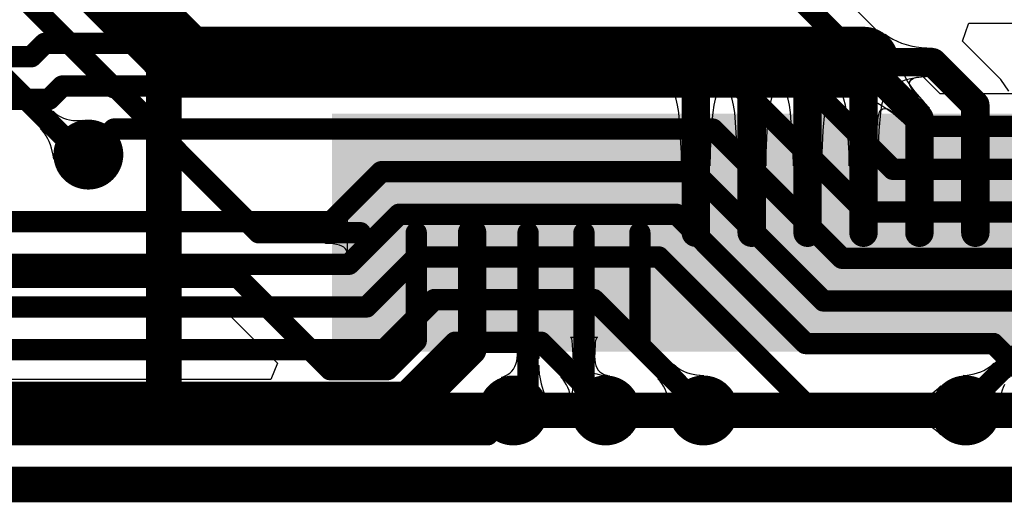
# Model space of a CAD drawing. Header units: millimetres. Extents: x 6.03 to 8.53, y 10.22 to 11.81.
# Tile 5 of 58: x 6.86 to 7.14, y 10.22 to 10.36. Entities that reach past the tile are written whole.
import ezdxf

# ---------------------------------------------------------------- set-up
doc = ezdxf.new("R2010")
doc.units = ezdxf.units.MM
doc.header["$MEASUREMENT"] = 0
for name, color, linetype in [('BottomLayer', 5, 'Continuous'), ('BottomOverlay', 54, 'Continuous'), ('BottomPaste', 16, 'Continuous'), ('BottomSolder', 6, 'Continuous'), ('KeepOutLayer', 6, 'Continuous'), ('MultiLayer', 9, 'Continuous'), ('TopLayer', 1, 'Continuous')]:
    doc.layers.add(name, color=color, linetype=linetype)

# ---------------------------------------------------------------- blocks, each defined once
blk = doc.blocks.new('CM4_2_B_4')
at = {"layer": 'BottomLayer'}
for points in [[(0.20866, 0.68701), (0.21654, 0.68701), (0.20866, 0.74606), (0.21654, 0.74606)], [(0.22441, 0.68701), (0.23228, 0.68701), (0.22441, 0.74606), (0.23228, 0.74606)], [(0.24016, 0.68701), (0.24803, 0.68701), (0.24016, 0.74606), (0.24803, 0.74606)], [(0.25591, 0.68701), (0.26378, 0.68701), (0.25591, 0.74606), (0.26378, 0.74606)], [(0.27165, 0.68701), (0.27953, 0.68701), (0.27165, 0.74606), (0.27953, 0.74606)], [(0.2874, 0.68701), (0.29528, 0.68701), (0.2874, 0.74606), (0.29528, 0.74606)], [(0.30315, 0.68701), (0.31102, 0.68701), (0.30315, 0.74606), (0.31102, 0.74606)], [(0.3189, 0.68701), (0.32677, 0.68701), (0.3189, 0.74606), (0.32677, 0.74606)], [(0.33465, 0.68701), (0.34252, 0.68701), (0.33465, 0.74606), (0.34252, 0.74606)], [(0.35039, 0.68701), (0.35827, 0.68701), (0.35039, 0.74606), (0.35827, 0.74606)], [(0.36614, 0.68701), (0.37402, 0.68701), (0.36614, 0.74606), (0.37402, 0.74606)], [(0.38189, 0.68701), (0.38976, 0.68701), (0.38189, 0.74606), (0.38976, 0.74606)]]:
    blk.add_solid(points, dxfattribs=at)
at = {"layer": 'BottomOverlay', "const_width": 0.01}
for points in [[(0.86614, 0.7874), (-1.06375, 0.7874)], [(0.44117, 0.76654), (-0.44083, 0.76654)], [(0.44117, 0.76654), (0.44117, 0.57754)]]:
    blk.add_lwpolyline(points, dxfattribs=at)
at = {"layer": 'BottomOverlay', "const_width": 0.005}
blk.add_lwpolyline([(0.43867, 0.76654, 1), (0.44367, 0.76654, 1)], format="xyb", close=True, dxfattribs=at)
blk.add_lwpolyline([(0.43867, 0.76654, 1), (0.44367, 0.76654, 1)], format="xyb", close=True, dxfattribs=at)
at = {"layer": 'BottomPaste'}
for points in [[(0.20866, 0.68701), (0.21654, 0.68701), (0.20866, 0.74606), (0.21654, 0.74606)], [(0.22441, 0.68701), (0.23228, 0.68701), (0.22441, 0.74606), (0.23228, 0.74606)], [(0.24016, 0.68701), (0.24803, 0.68701), (0.24016, 0.74606), (0.24803, 0.74606)], [(0.25591, 0.68701), (0.26378, 0.68701), (0.25591, 0.74606), (0.26378, 0.74606)], [(0.27165, 0.68701), (0.27953, 0.68701), (0.27165, 0.74606), (0.27953, 0.74606)], [(0.2874, 0.68701), (0.29528, 0.68701), (0.2874, 0.74606), (0.29528, 0.74606)], [(0.30315, 0.68701), (0.31102, 0.68701), (0.30315, 0.74606), (0.31102, 0.74606)], [(0.3189, 0.68701), (0.32677, 0.68701), (0.3189, 0.74606), (0.32677, 0.74606)], [(0.33465, 0.68701), (0.34252, 0.68701), (0.33465, 0.74606), (0.34252, 0.74606)], [(0.35039, 0.68701), (0.35827, 0.68701), (0.35039, 0.74606), (0.35827, 0.74606)], [(0.36614, 0.68701), (0.37402, 0.68701), (0.36614, 0.74606), (0.37402, 0.74606)], [(0.38189, 0.68701), (0.38976, 0.68701), (0.38189, 0.74606), (0.38976, 0.74606)]]:
    blk.add_solid(points, dxfattribs=at)
at = {"layer": 'BottomSolder'}
for points in [[(0.18891, 0.68301), (0.20479, 0.68301), (0.18891, 0.75006), (0.20479, 0.75006)], [(0.20466, 0.68301), (0.22054, 0.68301), (0.20466, 0.75006), (0.22054, 0.75006)], [(0.22041, 0.68301), (0.23628, 0.68301), (0.22041, 0.75006), (0.23628, 0.75006)], [(0.23616, 0.68301), (0.25203, 0.68301), (0.23616, 0.75006), (0.25203, 0.75006)], [(0.25191, 0.68301), (0.26778, 0.68301), (0.25191, 0.75006), (0.26778, 0.75006)], [(0.26765, 0.68301), (0.28353, 0.68301), (0.26765, 0.75006), (0.28353, 0.75006)], [(0.2834, 0.68301), (0.29928, 0.68301), (0.2834, 0.75006), (0.29928, 0.75006)], [(0.29915, 0.68301), (0.31502, 0.68301), (0.29915, 0.75006), (0.31502, 0.75006)], [(0.3149, 0.68301), (0.33077, 0.68301), (0.3149, 0.75006), (0.33077, 0.75006)], [(0.33065, 0.68301), (0.34652, 0.68301), (0.33065, 0.75006), (0.34652, 0.75006)], [(0.34639, 0.68301), (0.36227, 0.68301), (0.34639, 0.75006), (0.36227, 0.75006)], [(0.36214, 0.68301), (0.37802, 0.68301), (0.36214, 0.75006), (0.37802, 0.75006)], [(0.37789, 0.68301), (0.39376, 0.68301), (0.37789, 0.75006), (0.39376, 0.75006)]]:
    blk.add_solid(points, dxfattribs=at)

msp = doc.modelspace()

# ---------------------------------------------------------------- linework, layer by layer
at = {"layer": 'BottomLayer'}
for p, q in [((7.12418, 10.3548), (7.12586, 10.35964)), ((7.12586, 10.35964), (7.12599, 10.3598)), ((7.12599, 10.3598), (7.14533, 10.3598)), ((7.10235, 10.34087), (7.10235, 10.35676)), ((7.10235, 10.35676), (7.10341, 10.35601)), ((7.10341, 10.35601), (7.10454, 10.35534)), ((7.10454, 10.35534), (7.10573, 10.35475)), ((7.10573, 10.35475), (7.10697, 10.35424)), ((7.10697, 10.35424), (7.10828, 10.35381)), ((7.10828, 10.35381), (7.10965, 10.35345)), ((7.10965, 10.35345), (7.11108, 10.35317)), ((7.11108, 10.35317), (7.11258, 10.35298)), ((7.13498, 10.344), (7.12418, 10.3548)), ((7.11258, 10.35298), (7.11413, 10.35286)), ((7.11413, 10.35286), (7.11575, 10.35282)), ((7.11575, 10.35282), (7.11575, 10.34482)), ((7.09518, 10.33888), (7.10622, 10.34991)), ((7.11394, 10.34482), (7.09628, 10.34882)), ((7.09628, 10.34882), (7.10028, 10.33116)), ((7.10622, 10.34991), (7.10643, 10.34869)), ((7.10643, 10.34869), (7.10678, 10.34742)), ((7.10678, 10.34742), (7.10728, 10.34611)), ((7.10728, 10.34611), (7.10792, 10.34477)), ((7.10792, 10.34477), (7.10871, 10.34339)), ((7.11413, 10.34478), (7.11108, 10.34446)), ((7.11128, 10.34459), (7.11247, 10.34476)), ((7.11247, 10.34476), (7.11394, 10.34482)), ((7.11575, 10.34482), (7.11413, 10.34478)), ((7.10454, 10.34229), (7.10341, 10.34162)), ((7.10573, 10.34289), (7.10454, 10.34229)), ((7.10697, 10.3434), (7.10573, 10.34289)), ((7.10828, 10.34383), (7.10697, 10.3434)), ((7.10965, 10.34419), (7.10828, 10.34383)), ((7.10871, 10.34339), (7.10965, 10.34197)), ((7.10925, 10.34278), (7.10935, 10.3434)), ((7.10943, 10.34205), (7.10925, 10.34278)), ((7.10935, 10.3434), (7.10972, 10.34391)), ((7.10988, 10.3412), (7.10943, 10.34205)), ((7.11108, 10.34446), (7.10965, 10.34419)), ((7.10972, 10.34391), (7.11037, 10.34431)), ((7.11037, 10.34431), (7.11128, 10.34459)), ((7.1372, 10.34069), (7.13498, 10.344)), ((7.04254, 10.34098), (7.04196, 10.34175)), ((7.04196, 10.34175), (7.05611, 10.34175)), ((7.04254, 10.34098), (7.04196, 10.34175)), ((7.04196, 10.34175), (7.05611, 10.34175)), ((7.04307, 10.33988), (7.04254, 10.34098)), ((7.04307, 10.33988), (7.04254, 10.34098)), ((7.04353, 10.33847), (7.04307, 10.33988)), ((7.04353, 10.33847), (7.04307, 10.33988)), ((7.055, 10.33988), (7.05454, 10.33847)), ((7.055, 10.33988), (7.05454, 10.33847)), ((7.05553, 10.34098), (7.055, 10.33988)), ((7.05553, 10.34098), (7.055, 10.33988)), ((7.05611, 10.34175), (7.05553, 10.34098)), ((7.05611, 10.34175), (7.05553, 10.34098)), ((7.05829, 10.34098), (7.05771, 10.34175)), ((7.05771, 10.34175), (7.07186, 10.34175)), ((7.05829, 10.34098), (7.05771, 10.34175)), ((7.05771, 10.34175), (7.07186, 10.34175)), ((7.05881, 10.33988), (7.05829, 10.34098)), ((7.05881, 10.33988), (7.05829, 10.34098)), ((7.05928, 10.33847), (7.05881, 10.33988)), ((7.05928, 10.33847), (7.05881, 10.33988)), ((7.07075, 10.33988), (7.07029, 10.33847)), ((7.07075, 10.33988), (7.07029, 10.33847)), ((7.07127, 10.34098), (7.07075, 10.33988)), ((7.07127, 10.34098), (7.07075, 10.33988)), ((7.07186, 10.34175), (7.07127, 10.34098)), ((7.07186, 10.34175), (7.07127, 10.34098)), ((7.07404, 10.34098), (7.07346, 10.34175)), ((7.07346, 10.34175), (7.08761, 10.34175)), ((7.07404, 10.34098), (7.07346, 10.34175)), ((7.07346, 10.34175), (7.08761, 10.34175)), ((7.07456, 10.33988), (7.07404, 10.34098)), ((7.07456, 10.33988), (7.07404, 10.34098)), ((7.07502, 10.33847), (7.07456, 10.33988)), ((7.07502, 10.33847), (7.07456, 10.33988)), ((7.0865, 10.33988), (7.08604, 10.33847)), ((7.0865, 10.33988), (7.08604, 10.33847)), ((7.08702, 10.34098), (7.0865, 10.33988)), ((7.08702, 10.34098), (7.0865, 10.33988)), ((7.08761, 10.34175), (7.08702, 10.34098)), ((7.08761, 10.34175), (7.08702, 10.34098)), ((7.08979, 10.34098), (7.0892, 10.34175)), ((7.0892, 10.34175), (7.10335, 10.34175)), ((7.09031, 10.33988), (7.08979, 10.34098)), ((7.09077, 10.33847), (7.09031, 10.33988)), ((7.10225, 10.33988), (7.10179, 10.33847)), ((7.10277, 10.34098), (7.10225, 10.33988)), ((7.10341, 10.34162), (7.10235, 10.34087)), ((7.10335, 10.34175), (7.10277, 10.34098)), ((7.10965, 10.34197), (7.11073, 10.34051)), ((7.1106, 10.34024), (7.10988, 10.3412)), ((7.11159, 10.33916), (7.1106, 10.34024)), ((7.11073, 10.34051), (7.11333, 10.33747)), ((7.04393, 10.33674), (7.04353, 10.33847)), ((7.04393, 10.33674), (7.04353, 10.33847)), ((7.04427, 10.33469), (7.04393, 10.33674)), ((7.04427, 10.33469), (7.04393, 10.33674)), ((7.05414, 10.33674), (7.0538, 10.33469)), ((7.05414, 10.33674), (7.0538, 10.33469)), ((7.05454, 10.33847), (7.05414, 10.33674)), ((7.05454, 10.33847), (7.05414, 10.33674)), ((7.05968, 10.33674), (7.05928, 10.33847)), ((7.05968, 10.33674), (7.05928, 10.33847)), ((7.06001, 10.33469), (7.05968, 10.33674)), ((7.06001, 10.33469), (7.05968, 10.33674)), ((7.06989, 10.33674), (7.06955, 10.33469)), ((7.06989, 10.33674), (7.06955, 10.33469)), ((7.07029, 10.33847), (7.06989, 10.33674)), ((7.07029, 10.33847), (7.06989, 10.33674)), ((7.07542, 10.33674), (7.07502, 10.33847)), ((7.07542, 10.33674), (7.07502, 10.33847)), ((7.07576, 10.33469), (7.07542, 10.33674)), ((7.07576, 10.33469), (7.07542, 10.33674)), ((7.08564, 10.33674), (7.0853, 10.33469)), ((7.08564, 10.33674), (7.0853, 10.33469)), ((7.08604, 10.33847), (7.08564, 10.33674)), ((7.08604, 10.33847), (7.08564, 10.33674)), ((7.09117, 10.33674), (7.09077, 10.33847)), ((7.09151, 10.33469), (7.09117, 10.33674)), ((7.09641, 10.33867), (7.09518, 10.33888)), ((7.09768, 10.33832), (7.09641, 10.33867)), ((7.09898, 10.33782), (7.09768, 10.33832)), ((7.10033, 10.33718), (7.09898, 10.33782)), ((7.10171, 10.33639), (7.10033, 10.33718)), ((7.10139, 10.33674), (7.10105, 10.33469)), ((7.10179, 10.33847), (7.10139, 10.33674)), ((7.10594, 10.33351), (7.11159, 10.33916)), ((7.11333, 10.33747), (7.11486, 10.3359)), ((6.86444, 10.33013), (6.86805, 10.33501)), ((6.86805, 10.33501), (6.86872, 10.33441)), ((6.86872, 10.33441), (6.86942, 10.33388)), ((6.86942, 10.33388), (6.87017, 10.33343)), ((7.045, 10.3233), (7.04427, 10.33469)), ((7.045, 10.3233), (7.04427, 10.33469)), ((7.0538, 10.33469), (7.05331, 10.32963)), ((7.0538, 10.33469), (7.05331, 10.32963)), ((7.06075, 10.3233), (7.06001, 10.33469)), ((7.06075, 10.3233), (7.06001, 10.33469)), ((7.06955, 10.33469), (7.06906, 10.32963)), ((7.06955, 10.33469), (7.06906, 10.32963)), ((7.0765, 10.3233), (7.07576, 10.33469)), ((7.0765, 10.3233), (7.07576, 10.33469)), ((7.0853, 10.33469), (7.08481, 10.32963)), ((7.0853, 10.33469), (7.08481, 10.32963)), ((7.09225, 10.3233), (7.09151, 10.33469)), ((7.10034, 10.33263), (7.10051, 10.33382)), ((7.10051, 10.33382), (7.10079, 10.33473)), ((7.10105, 10.33469), (7.10056, 10.32963)), ((7.10079, 10.33473), (7.10118, 10.33538)), ((7.10118, 10.33538), (7.10169, 10.33575)), ((7.10169, 10.33575), (7.10232, 10.33585)), ((7.10313, 10.33545), (7.10171, 10.33639)), ((7.10232, 10.33585), (7.10305, 10.33567)), ((7.10305, 10.33567), (7.1039, 10.33522)), ((7.10459, 10.33437), (7.10313, 10.33545)), ((7.1039, 10.33522), (7.10486, 10.3345)), ((7.10762, 10.33176), (7.10459, 10.33437)), ((7.10486, 10.3345), (7.10594, 10.33351)), ((7.11486, 10.3359), (7.1092, 10.33024)), ((6.87646, 10.33256), (6.8682, 10.32154)), ((6.87017, 10.33343), (6.87095, 10.33307)), ((6.87095, 10.33307), (6.87177, 10.33278)), ((6.87177, 10.33278), (6.87263, 10.33258)), ((6.87263, 10.33258), (6.87353, 10.33245)), ((6.87353, 10.33245), (6.87447, 10.33241)), ((6.87447, 10.33241), (6.87545, 10.33245)), ((6.87545, 10.33245), (6.87646, 10.33256)), ((7.10028, 10.33116), (7.10034, 10.33263)), ((7.1092, 10.33024), (7.10762, 10.33176)), ((6.86502, 10.32951), (6.86444, 10.33013)), ((6.86556, 10.32883), (6.86502, 10.32951)), ((6.86605, 10.32809), (6.86556, 10.32883)), ((7.05331, 10.32963), (7.05307, 10.3233)), ((7.05331, 10.32963), (7.05307, 10.3233)), ((7.06906, 10.32963), (7.06881, 10.3233)), ((7.06906, 10.32963), (7.06881, 10.3233)), ((7.08481, 10.32963), (7.08456, 10.3233)), ((7.08481, 10.32963), (7.08456, 10.3233)), ((7.10056, 10.32963), (7.10031, 10.3233)), ((6.86649, 10.32731), (6.86605, 10.32809)), ((6.86689, 10.32648), (6.86649, 10.32731)), ((6.86724, 10.32559), (6.86689, 10.32648)), ((6.86755, 10.32466), (6.86724, 10.32559)), ((6.86803, 10.32263), (6.86755, 10.32466)), ((6.8682, 10.32154), (6.86803, 10.32263)), ((7.04504, 10.31965), (7.045, 10.3233)), ((7.04504, 10.31965), (7.045, 10.3233)), ((7.05307, 10.3233), (7.05304, 10.31965)), ((7.05307, 10.3233), (7.05304, 10.31965)), ((7.06078, 10.31965), (7.06075, 10.3233)), ((7.06078, 10.31965), (7.06075, 10.3233)), ((7.06881, 10.3233), (7.06878, 10.31965)), ((7.06881, 10.3233), (7.06878, 10.31965)), ((7.07653, 10.31965), (7.0765, 10.3233)), ((7.07653, 10.31965), (7.0765, 10.3233)), ((7.08456, 10.3233), (7.08453, 10.31965)), ((7.08456, 10.3233), (7.08453, 10.31965)), ((7.09228, 10.31965), (7.09225, 10.3233)), ((7.10031, 10.3233), (7.10028, 10.31965)), ((7.05304, 10.31965), (7.04504, 10.31965)), ((7.05304, 10.31965), (7.04504, 10.31965)), ((7.06878, 10.31965), (7.06078, 10.31965)), ((7.06878, 10.31965), (7.06078, 10.31965)), ((7.08453, 10.31965), (7.07653, 10.31965)), ((7.08453, 10.31965), (7.07653, 10.31965)), ((7.10028, 10.31965), (7.09228, 10.31965)), ((6.95061, 10.30576), (6.95079, 10.30627)), ((6.95079, 10.30627), (6.95085, 10.30684)), ((6.95085, 10.30684), (6.95085, 10.29484)), ((6.94473, 10.30384), (6.94589, 10.30387)), ((6.94473, 10.29784), (6.94473, 10.30384)), ((6.94589, 10.30387), (6.94693, 10.30396)), ((6.94693, 10.30396), (6.94785, 10.30411)), ((6.94785, 10.30411), (6.94865, 10.30432)), ((6.94865, 10.30432), (6.94932, 10.30459)), ((6.94932, 10.30459), (6.94987, 10.30492)), ((6.94987, 10.30492), (6.9503, 10.30531)), ((6.9503, 10.30531), (6.95061, 10.30576)), ((6.94589, 10.29781), (6.94473, 10.29784)), ((6.94693, 10.29772), (6.94589, 10.29781)), ((6.94785, 10.29757), (6.94693, 10.29772)), ((6.94865, 10.29736), (6.94785, 10.29757)), ((6.94932, 10.29709), (6.94865, 10.29736)), ((6.94987, 10.29676), (6.94932, 10.29709)), ((6.9503, 10.29637), (6.94987, 10.29676)), ((6.95061, 10.29592), (6.9503, 10.29637)), ((6.95079, 10.29541), (6.95061, 10.29592)), ((6.95085, 10.29484), (6.95079, 10.29541)), ((6.80132, 10.27907), (6.9163, 10.27907)), ((6.9163, 10.27907), (6.93123, 10.26413)), ((6.99813, 10.27137), (6.99797, 10.27143)), ((6.99797, 10.27143), (7.00561, 10.27143)), ((6.99827, 10.27119), (6.99813, 10.27137)), ((6.99839, 10.27089), (6.99827, 10.27119)), ((6.9985, 10.27047), (6.99839, 10.27089)), ((6.99878, 10.26657), (6.9985, 10.27047)), ((7.005, 10.26993), (7.00492, 10.26927)), ((7.00509, 10.27047), (7.005, 10.26993)), ((7.00519, 10.27089), (7.00509, 10.27047)), ((7.00531, 10.27119), (7.00519, 10.27089)), ((7.00545, 10.27137), (7.00531, 10.27119)), ((7.00561, 10.27143), (7.00545, 10.27137)), ((7.01388, 10.27137), (7.01372, 10.27143)), ((7.01372, 10.27143), (7.02136, 10.27143)), ((7.01402, 10.27119), (7.01388, 10.27137)), ((7.01414, 10.27089), (7.01402, 10.27119)), ((7.01425, 10.27047), (7.01414, 10.27089)), ((7.01453, 10.26657), (7.01425, 10.27047)), ((7.02074, 10.26993), (7.02067, 10.26927)), ((7.02083, 10.27047), (7.02074, 10.26993)), ((7.02094, 10.27089), (7.02083, 10.27047)), ((7.02106, 10.27119), (7.02094, 10.27089)), ((7.0212, 10.27137), (7.02106, 10.27119)), ((7.02136, 10.27143), (7.0212, 10.27137)), ((7.00482, 10.26759), (7.00479, 10.26543)), ((7.00492, 10.26927), (7.00482, 10.26759)), ((7.02057, 10.26759), (7.02054, 10.26543)), ((7.02067, 10.26927), (7.02057, 10.26759)), ((6.99839, 10.26388), (6.99861, 10.26469)), ((6.99861, 10.26469), (6.99875, 10.26555)), ((6.99875, 10.26555), (6.99879, 10.26649)), ((6.99879, 10.26543), (6.99878, 10.26657)), ((6.99879, 10.26649), (7.00479, 10.26347)), ((7.00479, 10.26543), (6.99879, 10.26543)), ((7.01441, 10.25698), (7.01454, 10.26445)), ((7.01454, 10.26543), (7.01453, 10.26657)), ((7.01454, 10.26445), (7.02054, 10.26606)), ((7.02054, 10.26543), (7.01454, 10.26543)), ((7.02054, 10.26606), (7.02058, 10.2651)), ((7.02058, 10.2651), (7.02071, 10.26424)), ((6.93123, 10.26413), (6.92932, 10.25951)), ((6.99662, 10.26132), (6.9972, 10.26186)), ((6.9972, 10.26186), (6.99768, 10.26247)), ((6.99768, 10.26247), (6.99808, 10.26314)), ((6.99808, 10.26314), (6.99839, 10.26388)), ((7.00479, 10.26347), (7.00481, 10.26268)), ((7.00481, 10.26268), (7.00497, 10.26101)), ((7.02071, 10.26424), (7.02091, 10.26346)), ((7.02091, 10.26346), (7.0212, 10.26278)), ((7.0212, 10.26278), (7.02158, 10.26219)), ((7.02158, 10.26219), (7.02204, 10.26169)), ((7.02204, 10.26169), (7.02258, 10.26128)), ((7.03838, 10.25973), (7.04275, 10.26386)), ((7.04275, 10.26386), (7.04339, 10.26326)), ((7.04339, 10.26326), (7.04409, 10.26273)), ((7.04409, 10.26273), (7.04483, 10.26226)), ((7.04483, 10.26226), (7.04562, 10.26185)), ((7.04562, 10.26185), (7.04645, 10.2615)), ((7.12841, 10.26137), (7.12929, 10.26169)), ((7.12929, 10.26169), (7.13013, 10.26207)), ((7.13013, 10.26207), (7.13092, 10.26249)), ((7.13092, 10.26249), (7.13165, 10.26297)), ((7.13165, 10.26297), (7.13234, 10.26351)), ((7.13234, 10.26351), (7.13298, 10.26409)), ((7.13298, 10.26409), (7.13759, 10.26022)), ((6.92932, 10.25951), (6.70285, 10.25951)), ((6.99436, 10.26009), (6.9952, 10.26043)), ((7.00681, 10.25439), (6.99436, 10.26009)), ((6.9952, 10.26043), (6.99595, 10.26085)), ((6.99595, 10.26085), (6.99662, 10.26132)), ((7.00497, 10.26101), (7.00511, 10.26014)), ((7.00511, 10.26014), (7.00552, 10.25832)), ((7.02469, 10.26059), (7.01403, 10.25303)), ((7.02258, 10.26128), (7.0232, 10.26096)), ((7.0232, 10.26096), (7.02391, 10.26073)), ((7.02391, 10.26073), (7.02469, 10.26059)), ((7.03898, 10.25908), (7.03838, 10.25973)), ((7.03951, 10.25838), (7.03898, 10.25908)), ((7.05135, 10.26065), (7.04135, 10.25117)), ((7.04645, 10.2615), (7.04734, 10.26121)), ((7.04734, 10.26121), (7.04827, 10.26098)), ((7.04827, 10.26098), (7.04925, 10.26081)), ((7.04925, 10.26081), (7.05027, 10.2607)), ((7.05027, 10.2607), (7.05135, 10.26065)), ((7.12437, 10.26063), (7.12545, 10.26073)), ((7.13488, 10.25172), (7.12437, 10.26063)), ((7.12545, 10.26073), (7.12649, 10.26089)), ((7.12649, 10.26089), (7.12747, 10.26111)), ((7.12747, 10.26111), (7.12841, 10.26137)), ((7.00552, 10.25832), (7.00608, 10.2564)), ((7.00608, 10.2564), (7.00681, 10.25439)), ((7.01422, 10.25418), (7.01441, 10.25698)), ((7.03998, 10.25764), (7.03951, 10.25838)), ((7.04038, 10.25685), (7.03998, 10.25764)), ((7.0407, 10.25601), (7.04038, 10.25685)), ((7.04097, 10.25513), (7.0407, 10.25601)), ((7.13531, 10.25649), (7.13508, 10.25562)), ((7.13562, 10.25732), (7.13531, 10.25649)), ((7.136, 10.25811), (7.13562, 10.25732)), ((7.01403, 10.25303), (7.01413, 10.25354)), ((7.01413, 10.25354), (7.01422, 10.25418)), ((7.04116, 10.25421), (7.04097, 10.25513)), ((7.04129, 10.25324), (7.04116, 10.25421)), ((7.04135, 10.25223), (7.04129, 10.25324)), ((7.13483, 10.25375), (7.13482, 10.25275)), ((7.13492, 10.25471), (7.13483, 10.25375)), ((7.13508, 10.25562), (7.13492, 10.25471)), ((7.04135, 10.25117), (7.04135, 10.25223)), ((7.13482, 10.25275), (7.13488, 10.25172))]:
    msp.add_line(p, q, dxfattribs=at)
for points, const_width in [([(6.8342, 10.41941), (6.89293, 10.36068)], 0.02), ([(6.8152, 10.41154), (6.88506, 10.34168)], 0.006), ([(6.82874, 10.37008), (6.87598, 10.32283)], 0.006), ([(6.89293, 10.36068), (6.89363, 10.36068)], 0.02), ([(6.89363, 10.36068), (6.90549, 10.34882)], 0.02), ([(6.90549, 10.34882), (7.04904, 10.34882)], 0.02), ([(7.04904, 10.34882), (7.06478, 10.34882)], 0.02), ([(7.06478, 10.34882), (7.08053, 10.34882)], 0.02), ([(7.08053, 10.34882), (7.09628, 10.34882)], 0.02), ([(7.04904, 10.30084), (7.04904, 10.34882)], 0.008), ([(7.06478, 10.30084), (7.06478, 10.34882)], 0.008), ([(7.08053, 10.30084), (7.08053, 10.34882)], 0.008), ([(7.09628, 10.34882), (7.11575, 10.34882)], 0.008), ([(7.09628, 10.34882), (7.11203, 10.33307)], 0.008), ([(7.09628, 10.30084), (7.09628, 10.34882)], 0.008), ([(7.11575, 10.34882), (7.12778, 10.33679)], 0.008), ([(6.88506, 10.34168), (6.88576, 10.34168)], 0.006), ([(6.88576, 10.34168), (6.8968, 10.33064)], 0.006), ([(7.12778, 10.30084), (7.12778, 10.33679)], 0.008), ([(7.11203, 10.30084), (7.11203, 10.33307)], 0.008), ([(6.8968, 10.32994), (6.8968, 10.33064)], 0.006), ([(6.8968, 10.32994), (6.92589, 10.30084)], 0.006), ([(6.87598, 10.32283), (6.87795, 10.32283)], 0.006), ([(6.92589, 10.30084), (6.95455, 10.30084)], 0.006), ([(6.9703, 10.2704), (6.9703, 10.30084)], 0.006), ([(6.98604, 10.26776), (6.98604, 10.30084)], 0.008), ([(7.00179, 10.25533), (7.00179, 10.30084)], 0.006), ([(7.01754, 10.25726), (7.01754, 10.30084)], 0.006), ([(7.03329, 10.26908), (7.03329, 10.30084)], 0.006), ([(6.80132, 10.28824), (6.9201, 10.28824)], 0.006), ([(6.9201, 10.28824), (6.94603, 10.26231)], 0.006), ([(6.96221, 10.26231), (6.9703, 10.2704)], 0.006), ([(7.12451, 10.25138), (7.14352, 10.2704)], 0.006), ([(6.9676, 10.24931), (6.98604, 10.26776)], 0.008), ([(7.03329, 10.26908), (7.05118, 10.25118)], 0.006), ([(6.94603, 10.26231), (6.96221, 10.26231)], 0.006), ([(7.01754, 10.25726), (7.02362, 10.25118)], 0.006), ([(6.48476, 10.24931), (6.9676, 10.24931)], 0.008)]:
    msp.add_lwpolyline(points, dxfattribs=dict(at, const_width=const_width))
for points, const_width in [([(6.88793, 10.36068, 1), (6.89793, 10.36068, 1)], 0.01), ([(6.88793, 10.36068, 1), (6.89793, 10.36068, 1)], 0.01), ([(6.88863, 10.36068, 1), (6.89863, 10.36068, 1)], 0.01), ([(6.88863, 10.36068, 1), (6.89863, 10.36068, 1)], 0.01), ([(6.90049, 10.34882, 1), (6.91049, 10.34882, 1)], 0.01), ([(6.90049, 10.34882, 1), (6.91049, 10.34882, 1)], 0.01), ([(7.04404, 10.34882, 1), (7.05404, 10.34882, 1)], 0.01), ([(7.04404, 10.34882, 1), (7.05404, 10.34882, 1)], 0.01), ([(7.05978, 10.34882, 1), (7.06978, 10.34882, 1)], 0.01), ([(7.05978, 10.34882, 1), (7.06978, 10.34882, 1)], 0.01), ([(7.07553, 10.34882, 1), (7.08553, 10.34882, 1)], 0.01), ([(7.07553, 10.34882, 1), (7.08553, 10.34882, 1)], 0.01), ([(7.09128, 10.34882, 1), (7.10128, 10.34882, 1)], 0.01), ([(7.04704, 10.34882, 1), (7.05104, 10.34882, 1)], 0.004), ([(7.06278, 10.34882, 1), (7.06678, 10.34882, 1)], 0.004), ([(7.07853, 10.34882, 1), (7.08253, 10.34882, 1)], 0.004), ([(7.09428, 10.34882, 1), (7.09828, 10.34882, 1)], 0.004), ([(7.09428, 10.34882, 1), (7.09828, 10.34882, 1)], 0.004), ([(7.09428, 10.34882, 1), (7.09828, 10.34882, 1)], 0.004), ([(7.11375, 10.34882, 1), (7.11775, 10.34882, 1)], 0.004), ([(7.11375, 10.34882, 1), (7.11775, 10.34882, 1)], 0.004), ([(6.88356, 10.34168, 1), (6.88656, 10.34168, 1)], 0.003), ([(6.88356, 10.34168, 1), (6.88656, 10.34168, 1)], 0.003), ([(6.88426, 10.34168, 1), (6.88726, 10.34168, 1)], 0.003), ([(6.88426, 10.34168, 1), (6.88726, 10.34168, 1)], 0.003), ([(7.12578, 10.33679, 1), (7.12978, 10.33679, 1)], 0.004), ([(7.12578, 10.33679, 1), (7.12978, 10.33679, 1)], 0.004), ([(7.11003, 10.33307, 1), (7.11403, 10.33307, 1)], 0.004), ([(7.11003, 10.33307, 1), (7.11403, 10.33307, 1)], 0.004), ([(6.87303, 10.32283, 1), (6.88287, 10.32283, 1)], 0.00984), ([(6.8953, 10.33064, 1), (6.8983, 10.33064, 1)], 0.003), ([(6.8953, 10.33064, 1), (6.8983, 10.33064, 1)], 0.003), ([(6.8953, 10.32994, 1), (6.8983, 10.32994, 1)], 0.003), ([(6.8953, 10.32994, 1), (6.8983, 10.32994, 1)], 0.003), ([(6.87448, 10.32283, 1), (6.87748, 10.32283, 1)], 0.003), ([(6.87448, 10.32283, 1), (6.87748, 10.32283, 1)], 0.003), ([(6.87645, 10.32283, 1), (6.87945, 10.32283, 1)], 0.003), ([(6.92439, 10.30084, 1), (6.92739, 10.30084, 1)], 0.003), ([(6.92439, 10.30084, 1), (6.92739, 10.30084, 1)], 0.003), ([(6.95305, 10.30084, 1), (6.95605, 10.30084, 1)], 0.003), ([(6.9688, 10.30084, 1), (6.9718, 10.30084, 1)], 0.003), ([(6.98404, 10.30084, 1), (6.98804, 10.30084, 1)], 0.004), ([(7.00029, 10.30084, 1), (7.00329, 10.30084, 1)], 0.003), ([(7.01604, 10.30084, 1), (7.01904, 10.30084, 1)], 0.003), ([(7.03179, 10.30084, 1), (7.03479, 10.30084, 1)], 0.003), ([(7.04704, 10.30084, 1), (7.05104, 10.30084, 1)], 0.004), ([(7.06278, 10.30084, 1), (7.06678, 10.30084, 1)], 0.004), ([(7.07853, 10.30084, 1), (7.08253, 10.30084, 1)], 0.004), ([(7.09428, 10.30084, 1), (7.09828, 10.30084, 1)], 0.004), ([(7.11003, 10.30084, 1), (7.11403, 10.30084, 1)], 0.004), ([(7.12578, 10.30084, 1), (7.12978, 10.30084, 1)], 0.004), ([(6.9186, 10.28824, 1), (6.9216, 10.28824, 1)], 0.003), ([(6.9186, 10.28824, 1), (6.9216, 10.28824, 1)], 0.003), ([(6.9688, 10.2704, 1), (6.9718, 10.2704, 1)], 0.003), ([(6.9688, 10.2704, 1), (6.9718, 10.2704, 1)], 0.003), ([(6.98404, 10.26776, 1), (6.98804, 10.26776, 1)], 0.004), ([(6.98404, 10.26776, 1), (6.98804, 10.26776, 1)], 0.004), ([(7.03179, 10.26908, 1), (7.03479, 10.26908, 1)], 0.003), ([(7.03179, 10.26908, 1), (7.03479, 10.26908, 1)], 0.003), ([(6.94453, 10.26231, 1), (6.94753, 10.26231, 1)], 0.003), ([(6.94453, 10.26231, 1), (6.94753, 10.26231, 1)], 0.003), ([(6.96071, 10.26231, 1), (6.96371, 10.26231, 1)], 0.003), ([(6.96071, 10.26231, 1), (6.96371, 10.26231, 1)], 0.003), ([(6.99272, 10.25081, 1), (7.00256, 10.25081, 1)], 0.00984), ([(7.0187, 10.25081, 1), (7.02854, 10.25081, 1)], 0.00984), ([(7.01604, 10.25726, 1), (7.01904, 10.25726, 1)], 0.003), ([(7.01604, 10.25726, 1), (7.01904, 10.25726, 1)], 0.003), ([(7.04626, 10.25081, 1), (7.0561, 10.25081, 1)], 0.00984), ([(7.12016, 10.25081, 1), (7.13, 10.25081, 1)], 0.00984), ([(7.00029, 10.25533, 1), (7.00329, 10.25533, 1)], 0.003), ([(6.9656, 10.24931, 1), (6.9696, 10.24931, 1)], 0.004), ([(6.9656, 10.24931, 1), (6.9696, 10.24931, 1)], 0.004), ([(7.02212, 10.25118, 1), (7.02512, 10.25118, 1)], 0.003), ([(7.04968, 10.25118, 1), (7.05268, 10.25118, 1)], 0.003), ([(7.12301, 10.25138, 1), (7.12601, 10.25138, 1)], 0.003)]:
    msp.add_lwpolyline(points, format="xyb", close=True, dxfattribs=dict(at, const_width=const_width))
at = {"layer": 'KeepOutLayer', "const_width": 0.01}
msp.add_lwpolyline([(6.47307, 10.22996), (8.40373, 10.22996)], dxfattribs=at)
at = {"layer": 'MultiLayer', "const_width": 0.00984}
for points in [[(6.87303, 10.32283, 1), (6.88287, 10.32283, 1)], [(6.99272, 10.25081, 1), (7.00256, 10.25081, 1)], [(7.0187, 10.25081, 1), (7.02854, 10.25081, 1)], [(7.04626, 10.25081, 1), (7.0561, 10.25081, 1)], [(7.12016, 10.25081, 1), (7.13, 10.25081, 1)]]:
    msp.add_lwpolyline(points, format="xyb", close=True, dxfattribs=at)
at = {"layer": 'TopLayer'}
for p, q in [((7.11792, 10.33994), (7.08524, 10.37261)), ((7.17735, 10.33994), (7.11792, 10.33994)), ((7.01107, 10.26015), (7.01565, 10.26406)), ((7.01565, 10.26406), (7.01629, 10.26348)), ((7.01629, 10.26348), (7.01697, 10.26294)), ((7.01697, 10.26294), (7.01771, 10.26246)), ((7.01771, 10.26246), (7.0185, 10.26204)), ((7.0185, 10.26204), (7.01934, 10.26167)), ((7.01934, 10.26167), (7.02022, 10.26135)), ((7.03838, 10.25973), (7.04275, 10.26386)), ((7.04275, 10.26386), (7.04339, 10.26326)), ((7.04339, 10.26326), (7.04409, 10.26273)), ((7.04409, 10.26273), (7.04483, 10.26226)), ((7.04483, 10.26226), (7.04562, 10.26185)), ((7.04562, 10.26185), (7.04645, 10.2615)), ((7.01167, 10.25949), (7.01107, 10.26015)), ((7.0122, 10.25879), (7.01167, 10.25949)), ((7.01266, 10.25805), (7.0122, 10.25879)), ((7.02426, 10.26063), (7.01381, 10.25164)), ((7.02022, 10.26135), (7.02116, 10.26109)), ((7.02116, 10.26109), (7.02214, 10.26088)), ((7.02214, 10.26088), (7.02317, 10.26073)), ((7.02317, 10.26073), (7.02426, 10.26063)), ((7.03898, 10.25908), (7.03838, 10.25973)), ((7.03951, 10.25838), (7.03898, 10.25908)), ((7.05135, 10.26065), (7.04135, 10.25117)), ((7.04645, 10.2615), (7.04734, 10.26121)), ((7.04734, 10.26121), (7.04827, 10.26098)), ((7.04827, 10.26098), (7.04925, 10.26081)), ((7.04925, 10.26081), (7.05027, 10.2607)), ((7.05027, 10.2607), (7.05135, 10.26065)), ((7.01304, 10.25726), (7.01266, 10.25805)), ((7.01335, 10.25643), (7.01304, 10.25726)), ((7.01359, 10.25555), (7.01335, 10.25643)), ((7.03998, 10.25764), (7.03951, 10.25838)), ((7.04038, 10.25685), (7.03998, 10.25764)), ((7.0407, 10.25601), (7.04038, 10.25685)), ((7.04097, 10.25513), (7.0407, 10.25601)), ((7.11571, 10.25571), (7.1165, 10.2563)), ((7.1165, 10.2563), (7.11728, 10.25696)), ((7.11728, 10.25696), (7.11805, 10.2577)), ((7.11805, 10.2577), (7.11805, 10.24392)), ((7.01376, 10.25464), (7.01359, 10.25555)), ((7.01385, 10.25368), (7.01376, 10.25464)), ((7.01387, 10.25268), (7.01385, 10.25368)), ((7.04116, 10.25421), (7.04097, 10.25513)), ((7.04129, 10.25324), (7.04116, 10.25421)), ((7.04135, 10.25223), (7.04129, 10.25324)), ((7.1098, 10.25381), (7.11068, 10.25385)), ((7.1098, 10.24781), (7.1098, 10.25381)), ((7.11068, 10.25385), (7.11155, 10.25396)), ((7.11155, 10.25396), (7.11241, 10.25416)), ((7.11241, 10.25416), (7.11325, 10.25443)), ((7.11325, 10.25443), (7.11408, 10.25478)), ((7.11408, 10.25478), (7.1149, 10.25521)), ((7.1149, 10.25521), (7.11571, 10.25571)), ((7.01381, 10.25164), (7.01387, 10.25268)), ((7.04135, 10.25117), (7.04135, 10.25223)), ((7.11068, 10.24777), (7.1098, 10.24781)), ((7.11155, 10.24765), (7.11068, 10.24777)), ((7.11241, 10.24746), (7.11155, 10.24765)), ((7.11325, 10.24719), (7.11241, 10.24746)), ((7.11408, 10.24684), (7.11325, 10.24719)), ((7.1149, 10.24641), (7.11408, 10.24684)), ((7.11571, 10.2459), (7.1149, 10.24641)), ((7.1165, 10.24532), (7.11571, 10.2459)), ((7.11728, 10.24466), (7.1165, 10.24532)), ((7.11805, 10.24392), (7.11728, 10.24466))]:
    msp.add_line(p, q, dxfattribs=at)
at = {"layer": 'TopLayer', "const_width": 0.006}
for points in [[(7.07876, 10.36613), (7.11412, 10.33076)], [(6.86189, 10.35039), (6.86563, 10.35413)], [(6.86563, 10.35413), (7.0691, 10.35413)], [(7.0691, 10.35413), (7.10454, 10.31869)], [(6.57337, 10.35039), (6.86189, 10.35039)], [(6.86686, 10.33839), (6.8706, 10.34213)], [(6.8706, 10.34213), (7.06142, 10.34213)], [(7.06142, 10.34213), (7.09685, 10.30669)], [(6.5684, 10.33839), (6.86686, 10.33839)], [(7.11412, 10.33076), (7.18115, 10.33076)], [(6.87795, 10.32283), (6.88514, 10.33002)], [(6.88514, 10.33002), (7.05383, 10.33002)], [(7.05383, 10.33002), (7.09021, 10.29365)], [(6.9464, 10.30396), (6.96046, 10.31802)], [(6.96046, 10.31802), (7.04858, 10.31802)], [(7.04858, 10.31802), (7.08496, 10.28165)], [(7.10454, 10.31869), (7.21851, 10.31869)], [(6.95137, 10.29196), (6.96543, 10.30602)], [(6.96543, 10.30602), (7.04358, 10.30602)], [(7.04358, 10.30602), (7.07996, 10.26965)], [(7.09685, 10.30669), (7.19921, 10.30669)], [(6.85532, 10.30396), (6.9464, 10.30396)], [(6.82438, 10.29196), (6.95137, 10.29196)], [(6.95634, 10.27996), (6.9704, 10.29402)], [(6.9704, 10.29402), (7.03861, 10.29402)], [(7.03861, 10.29402), (7.08183, 10.25081)], [(7.09021, 10.29365), (7.18548, 10.29365)], [(6.96131, 10.26796), (6.97537, 10.28202)], [(6.97537, 10.28202), (7.02034, 10.28202)], [(7.02034, 10.28202), (7.05118, 10.25118)], [(7.08496, 10.28165), (7.14659, 10.28165)], [(6.80771, 10.27996), (6.95634, 10.27996)], [(6.96718, 10.25596), (6.98124, 10.27002)], [(6.98124, 10.27002), (7.00544, 10.27002)], [(7.00544, 10.27002), (7.02362, 10.25184)], [(6.79306, 10.26796), (6.96131, 10.26796)], [(7.07996, 10.26965), (7.13288, 10.26965)], [(7.13288, 10.26965), (7.15079, 10.25175)], [(6.69876, 10.25596), (6.96718, 10.25596)], [(6.99042, 10.24396), (6.99764, 10.25118)], [(7.02362, 10.25118), (7.02362, 10.25184)], [(7.08183, 10.25081), (7.12508, 10.25081)], [(6.67602, 10.24396), (6.99042, 10.24396)]]:
    msp.add_lwpolyline(points, dxfattribs=at)
at = {"layer": 'TopLayer'}
for points, const_width in [([(6.86413, 10.35413, 1), (6.86713, 10.35413, 1)], 0.003), ([(6.86413, 10.35413, 1), (6.86713, 10.35413, 1)], 0.003), ([(7.0676, 10.35413, 1), (7.0706, 10.35413, 1)], 0.003), ([(7.0676, 10.35413, 1), (7.0706, 10.35413, 1)], 0.003), ([(6.86039, 10.35039, 1), (6.86339, 10.35039, 1)], 0.003), ([(6.86039, 10.35039, 1), (6.86339, 10.35039, 1)], 0.003), ([(6.8691, 10.34213, 1), (6.8721, 10.34213, 1)], 0.003), ([(6.8691, 10.34213, 1), (6.8721, 10.34213, 1)], 0.003), ([(7.05992, 10.34213, 1), (7.06292, 10.34213, 1)], 0.003), ([(7.05992, 10.34213, 1), (7.06292, 10.34213, 1)], 0.003), ([(6.86536, 10.33839, 1), (6.86836, 10.33839, 1)], 0.003), ([(6.86536, 10.33839, 1), (6.86836, 10.33839, 1)], 0.003), ([(7.11262, 10.33076, 1), (7.11562, 10.33076, 1)], 0.003), ([(7.11262, 10.33076, 1), (7.11562, 10.33076, 1)], 0.003), ([(6.87303, 10.32283, 1), (6.88287, 10.32283, 1)], 0.00984), ([(6.88364, 10.33002, 1), (6.88664, 10.33002, 1)], 0.003), ([(6.88364, 10.33002, 1), (6.88664, 10.33002, 1)], 0.003), ([(7.05233, 10.33002, 1), (7.05533, 10.33002, 1)], 0.003), ([(7.05233, 10.33002, 1), (7.05533, 10.33002, 1)], 0.003), ([(6.87645, 10.32283, 1), (6.87945, 10.32283, 1)], 0.003), ([(6.95896, 10.31802, 1), (6.96196, 10.31802, 1)], 0.003), ([(6.95896, 10.31802, 1), (6.96196, 10.31802, 1)], 0.003), ([(7.04708, 10.31802, 1), (7.05008, 10.31802, 1)], 0.003), ([(7.04708, 10.31802, 1), (7.05008, 10.31802, 1)], 0.003), ([(7.10304, 10.31869, 1), (7.10604, 10.31869, 1)], 0.003), ([(7.10304, 10.31869, 1), (7.10604, 10.31869, 1)], 0.003), ([(6.96393, 10.30602, 1), (6.96693, 10.30602, 1)], 0.003), ([(6.96393, 10.30602, 1), (6.96693, 10.30602, 1)], 0.003), ([(7.04208, 10.30602, 1), (7.04508, 10.30602, 1)], 0.003), ([(7.04208, 10.30602, 1), (7.04508, 10.30602, 1)], 0.003), ([(7.09535, 10.30669, 1), (7.09835, 10.30669, 1)], 0.003), ([(7.09535, 10.30669, 1), (7.09835, 10.30669, 1)], 0.003), ([(6.9449, 10.30396, 1), (6.9479, 10.30396, 1)], 0.003), ([(6.9449, 10.30396, 1), (6.9479, 10.30396, 1)], 0.003), ([(6.94987, 10.29196, 1), (6.95287, 10.29196, 1)], 0.003), ([(6.94987, 10.29196, 1), (6.95287, 10.29196, 1)], 0.003), ([(6.9689, 10.29402, 1), (6.9719, 10.29402, 1)], 0.003), ([(6.9689, 10.29402, 1), (6.9719, 10.29402, 1)], 0.003), ([(7.03711, 10.29402, 1), (7.04011, 10.29402, 1)], 0.003), ([(7.03711, 10.29402, 1), (7.04011, 10.29402, 1)], 0.003), ([(7.08871, 10.29365, 1), (7.09171, 10.29365, 1)], 0.003), ([(7.08871, 10.29365, 1), (7.09171, 10.29365, 1)], 0.003), ([(6.97387, 10.28202, 1), (6.97687, 10.28202, 1)], 0.003), ([(6.97387, 10.28202, 1), (6.97687, 10.28202, 1)], 0.003), ([(7.01884, 10.28202, 1), (7.02184, 10.28202, 1)], 0.003), ([(7.01884, 10.28202, 1), (7.02184, 10.28202, 1)], 0.003), ([(7.08346, 10.28165, 1), (7.08646, 10.28165, 1)], 0.003), ([(7.08346, 10.28165, 1), (7.08646, 10.28165, 1)], 0.003), ([(6.95484, 10.27996, 1), (6.95784, 10.27996, 1)], 0.003), ([(6.95484, 10.27996, 1), (6.95784, 10.27996, 1)], 0.003), ([(6.97974, 10.27002, 1), (6.98274, 10.27002, 1)], 0.003), ([(6.97974, 10.27002, 1), (6.98274, 10.27002, 1)], 0.003), ([(7.00394, 10.27002, 1), (7.00694, 10.27002, 1)], 0.003), ([(7.00394, 10.27002, 1), (7.00694, 10.27002, 1)], 0.003), ([(6.95981, 10.26796, 1), (6.96281, 10.26796, 1)], 0.003), ([(6.95981, 10.26796, 1), (6.96281, 10.26796, 1)], 0.003), ([(7.07846, 10.26965, 1), (7.08146, 10.26965, 1)], 0.003), ([(7.07846, 10.26965, 1), (7.08146, 10.26965, 1)], 0.003), ([(7.13138, 10.26965, 1), (7.13438, 10.26965, 1)], 0.003), ([(7.13138, 10.26965, 1), (7.13438, 10.26965, 1)], 0.003), ([(6.96568, 10.25596, 1), (6.96868, 10.25596, 1)], 0.003), ([(6.96568, 10.25596, 1), (6.96868, 10.25596, 1)], 0.003), ([(6.99272, 10.25081, 1), (7.00256, 10.25081, 1)], 0.00984), ([(7.0187, 10.25081, 1), (7.02854, 10.25081, 1)], 0.00984), ([(7.04626, 10.25081, 1), (7.0561, 10.25081, 1)], 0.00984), ([(7.12016, 10.25081, 1), (7.13, 10.25081, 1)], 0.00984), ([(6.99614, 10.25118, 1), (6.99914, 10.25118, 1)], 0.003), ([(7.02212, 10.25184, 1), (7.02512, 10.25184, 1)], 0.003), ([(7.02212, 10.25184, 1), (7.02512, 10.25184, 1)], 0.003), ([(7.02212, 10.25118, 1), (7.02512, 10.25118, 1)], 0.003), ([(7.04968, 10.25118, 1), (7.05268, 10.25118, 1)], 0.003), ([(7.08033, 10.25081, 1), (7.08333, 10.25081, 1)], 0.003), ([(7.08033, 10.25081, 1), (7.08333, 10.25081, 1)], 0.003), ([(7.12358, 10.25081, 1), (7.12658, 10.25081, 1)], 0.003), ([(6.98892, 10.24396, 1), (6.99192, 10.24396, 1)], 0.003), ([(6.98892, 10.24396, 1), (6.99192, 10.24396, 1)], 0.003)]:
    msp.add_lwpolyline(points, format="xyb", close=True, dxfattribs=dict(at, const_width=const_width))

# ---------------------------------------------------------------- block references
at = {"rotation": 180}
msp.add_blockref('CM4_2_B_4', (7.34037, 11.01738), dxfattribs=at)

doc.saveas('drawing.dxf')
